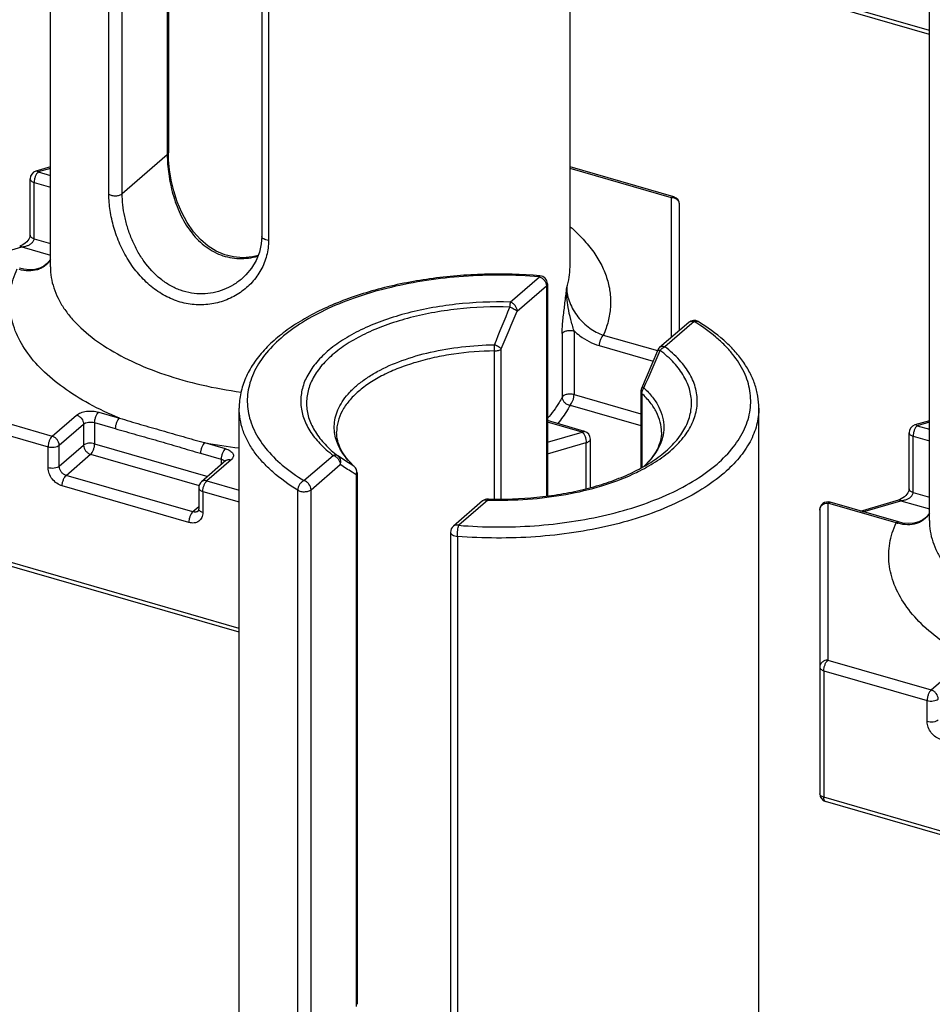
# Model space of a CAD drawing. Header units: millimetres. Extents: x 0 to 420, y 0 to 297.
# Tile 13 of 85: x 109 to 120, y 76 to 88. Entities that reach past the tile are written whole.
import ezdxf

# ---------------------------------------------------------------- set-up
doc = ezdxf.new("R2010")
doc.units = ezdxf.units.MM
doc.header["$LTSCALE"] = 23.1
doc.layers.add('0000434254_2_KÖRPERKANTE', color=7, linetype='CONTINUOUS')

msp = doc.modelspace()

# ---------------------------------------------------------------- linework, layer by layer
at = {"layer": '0000434254_2_KÖRPERKANTE', "color": 7, "linetype": 'Continuous'}
for p, q in [((109.0371, 85.1279), (109.0371, 93.8748)), ((115.4371, 85.1279), (115.4371, 93.8748)), ((110.4901, 93.0795), (110.4901, 86.5336)), ((111.6406, 92.3448), (111.6406, 85.5032)), ((119.8625, 82.0029), (119.8625, 90.7498)), ((119.8625, 87.9899), (116.2594, 89.03)), ((109.0371, 86.3578), (108.8594, 86.3065)), ((116.7149, 85.989), (115.4371, 86.3578)), ((108.7871, 85.5176), (108.7871, 86.2105)), ((116.7871, 84.3475), (116.7871, 85.8929)), ((115.159, 84.9186), (115.159, 82.3059)), ((116.8988, 84.4441), (116.5394, 84.1329)), ((116.3095, 83.5925), (116.3095, 82.6506)), ((111.3625, 74.6417), (111.3625, 83.3886)), ((117.7625, 74.6417), (117.7625, 83.3886)), ((115.6149, 83.1022), (115.159, 83.2338)), ((119.8625, 83.2328), (119.6847, 83.1815)), ((119.6125, 82.3926), (119.6125, 83.0855)), ((115.6871, 82.4102), (115.6871, 83.0062)), ((111.1993, 82.7418), (110.8993, 82.482)), ((112.8154, 82.5933), (112.8154, 76.0474)), ((110.8648, 82.4064), (110.8648, 82.1466)), ((114.3598, 82.2454), (114.0005, 81.9342)), ((119.4808, 81.9862), (118.6402, 82.2289)), ((119.0125, 82.1214), (119.4847, 82.2578)), ((118.5125, 82.1328), (118.5125, 78.6399)), ((113.9659, 81.8586), (113.9659, 75.017)), ((111.3625, 80.6287), (107.7594, 81.6688)), ((122.1878, 77.5037), (118.5847, 78.5438))]:
    msp.add_line(p, q, dxfattribs=at)
at = {"layer": '0000434254_2_KÖRPERKANTE', "color": 9, "linetype": 'Continuous'}
for p, q in [((110.4767, 93.0545), (110.4767, 86.5086)), ((109.922, 86.0282), (109.922, 92.8698)), ((109.7579, 86.0216), (109.7579, 92.8632)), ((111.7246, 92.2954), (111.7246, 85.4538)), ((119.8625, 88.0362), (116.2371, 89.0828)), ((110.4767, 86.5086), (109.922, 86.0282)), ((109.0371, 86.3404), (108.8871, 86.2971)), ((116.6871, 85.9795), (115.4371, 86.3404)), ((108.8871, 86.2971), (109.0371, 86.2538)), ((108.8371, 85.4743), (108.8371, 86.1672)), ((108.8371, 86.1672), (109.0371, 86.1094)), ((116.6871, 84.2609), (116.6871, 85.9795)), ((108.8371, 85.4743), (109.0371, 85.4166)), ((108.2174, 85.2377), (108.6871, 85.3733)), ((108.6871, 85.3733), (109.0371, 85.2723)), ((114.6996, 84.6939), (115.059, 85.0052)), ((114.7862, 84.5824), (115.1456, 84.8936)), ((115.1456, 84.8936), (115.1456, 82.3041)), ((116.9642, 84.4552), (116.6048, 84.1439)), ((115.3397, 84.308), (115.3397, 83.5237)), ((115.4867, 84.339), (115.4867, 83.5548)), ((115.8465, 84.288), (116.5125, 84.0958)), ((115.7965, 84.1581), (116.4589, 83.9669)), ((114.507, 82.2695), (114.507, 84.0925)), ((114.5909, 82.2693), (114.5909, 84.1174)), ((115.4867, 83.5548), (116.3095, 83.3172)), ((116.3216, 83.5687), (116.3216, 82.6569)), ((115.4367, 83.4249), (116.3095, 83.1729)), ((107.7871, 83.4103), (109.0595, 83.043)), ((109.0595, 83.043), (109.3595, 83.3028)), ((109.6327, 83.3394), (109.8871, 83.266)), ((107.7371, 83.2804), (109.0095, 82.9131)), ((109.1461, 82.9314), (109.4461, 83.1912)), ((109.4461, 83.1912), (109.4461, 82.9314)), ((109.5827, 83.2095), (109.5827, 82.9497)), ((109.5827, 83.2095), (109.8371, 83.1361)), ((115.5871, 83.0928), (115.159, 83.2164)), ((119.8625, 83.2154), (119.7125, 83.1721)), ((119.7125, 83.1721), (119.8625, 83.1288)), ((115.159, 82.9692), (115.5871, 83.0928)), ((109.1461, 82.6716), (109.1461, 82.9314)), ((109.1461, 82.6716), (109.4461, 82.9314)), ((109.5827, 82.9497), (110.9752, 82.5477)), ((110.9371, 82.9629), (111.1916, 82.8894)), ((115.159, 82.8248), (115.6371, 82.9629)), ((115.6371, 82.3964), (115.6371, 82.9629)), ((119.6625, 82.3493), (119.6625, 83.0422)), ((119.6625, 83.0422), (119.8625, 82.9844)), ((109.0095, 82.6533), (109.0095, 82.9131)), ((109.2327, 82.56), (109.5327, 82.8198)), ((109.5327, 82.8198), (110.8691, 82.434)), ((110.8871, 82.833), (111.1416, 82.7595)), ((112.1607, 82.4952), (112.5201, 82.8064)), ((111.2648, 82.7528), (110.9648, 82.493)), ((111.1416, 82.7595), (111.1416, 82.6918)), ((111.1846, 82.7345), (111.1871, 82.7309)), ((112.2473, 82.3836), (112.6067, 82.6948)), ((112.7833, 82.6667), (112.7776, 82.6713)), ((112.7833, 82.6667), (112.7833, 82.6667)), ((112.802, 82.5683), (112.802, 76.0224)), ((110.7916, 82.11), (109.2327, 82.56)), ((110.9648, 82.493), (111.3625, 82.3782)), ((110.7416, 81.9801), (109.1827, 82.4301)), ((110.9148, 82.3631), (110.9148, 82.1033)), ((110.9148, 82.3631), (111.3625, 82.2339)), ((112.0832, 75.5354), (112.0832, 82.377)), ((112.2473, 75.542), (112.2473, 82.3836)), ((119.6625, 82.3493), (119.8625, 82.2916)), ((114.4253, 82.2564), (114.0659, 81.9452)), ((114.4253, 82.2564), (114.428, 82.2564)), ((114.4253, 82.2564), (114.428, 82.2563)), ((118.6125, 82.2194), (118.6125, 80.2853)), ((119.453, 81.9768), (118.6125, 82.2194)), ((119.0427, 82.1127), (119.5125, 82.2483)), ((119.5125, 82.2483), (119.8625, 82.1473)), ((110.8648, 82.1734), (110.7916, 82.11)), ((111.3625, 80.675), (107.7371, 81.7216)), ((114.0499, 81.8092), (114.0499, 74.9676)), ((118.6125, 80.2853), (119.8848, 79.918)), ((118.5625, 80.1554), (118.5625, 78.5966)), ((118.5625, 80.1554), (119.8348, 79.7881)), ((119.8848, 79.918), (120.1848, 80.1778)), ((119.8348, 79.5283), (119.8348, 79.7881)), ((122.1878, 77.55), (118.5625, 78.5966))]:
    msp.add_line(p, q, dxfattribs=at)
at = {"layer": '0000434254_2_KÖRPERKANTE', "color": 7, "linetype": 'Continuous'}
for points in [[(111.5954, 85.2672), (111.5245, 85.2497), (111.408, 85.2401), (111.2945, 85.2493), (111.185, 85.2766), (111.0802, 85.3217), (110.9808, 85.3842), (110.8873, 85.464), (110.8012, 85.5605), (110.7236, 85.6726), (110.6561, 85.7974), (110.6005, 85.9297), (110.5572, 86.064), (110.5255, 86.1964), (110.5044, 86.3233), (110.493, 86.4413), (110.4901, 86.5336)], [(108.7871, 85.5177), (108.7871, 85.5147), (108.7852, 85.5023), (108.7801, 85.4867), (108.7716, 85.4695), (108.7599, 85.4522), (108.7455, 85.4356), (108.7289, 85.4202), (108.7105, 85.4067), (108.6907, 85.3952), (108.6695, 85.386), (108.6594, 85.3828)], [(111.6406, 85.5032), (111.6343, 85.4112), (111.6114, 85.3076), (111.5718, 85.2075), (111.5158, 85.1134), (111.4448, 85.0278), (111.3986, 84.9841)], [(109.0371, 85.2202), (109.0347, 85.2152), (109.0009, 85.1724), (108.9578, 85.1377), (108.9058, 85.112), (108.8459, 85.0965), (108.7804, 85.0919), (108.7118, 85.0983), (108.6555, 85.1112)], [(116.5125, 84.0956), (116.4433, 83.9295), (116.3744, 83.7657), (116.3175, 83.6318)], [(119.6125, 82.3927), (119.6124, 82.3897), (119.6105, 82.3773), (119.6054, 82.3617), (119.5969, 82.3445), (119.5852, 82.3272), (119.5708, 82.3106), (119.5542, 82.2952), (119.5358, 82.2817), (119.516, 82.2702), (119.4948, 82.261), (119.4847, 82.2578)], [(119.8625, 82.0952), (119.86, 82.0902), (119.8263, 82.0474), (119.7831, 82.0127), (119.7311, 81.987), (119.6712, 81.9715), (119.6057, 81.9669), (119.5371, 81.9733), (119.4808, 81.9862)]]:
    msp.add_lwpolyline(points, dxfattribs=at)
for centre, start, end in [((108.8871, 86.2105), 106.1017, 180), ((116.6871, 85.8929), 0, 73.89794), ((115.059, 84.9186), 0, 85.36106), ((116.9642, 84.3686), 58.4879, 130.89339), ((116.6049, 84.0573), 130.89475, 157.48462), ((116.4095, 83.5925), 156.87277, 179.99929), ((119.7125, 83.0855), 106.1017, 180), ((115.5871, 83.0062), 359.99606, 73.89789), ((112.7154, 82.5933), 0.0028, 47.28316), ((110.9648, 82.4064), 130.88618, 180), ((114.4253, 82.1698), 88.38809, 130.8924), ((118.6125, 82.1328), 73.9045, 180), ((114.0659, 81.8586), 130.88654, 180), ((118.6125, 78.6399), 180, 253.90182)]:
    msp.add_arc(centre, 0.1, start, end, dxfattribs=at)
at = {"layer": '0000434254_2_KÖRPERKANTE', "color": 9, "linetype": 'Continuous'}
for centre, radius, start, end in [((116.6871, 85.8641), 0.1154, 84.43496, 90.00015), ((57.9971, 107.4972), 61.1351, 337.567448, 338.038052), ((67.9704, 103.9826), 50.6764, 336.92096, 337.49113), ((110.5379, 84.088), 3.9691, 0.06525, 1.16064), ((80.6384, 99.2341), 38.9666, 336.40493, 337.14468), ((116.5173, 84.0937), 0.00518, 147.37684, 157.39755), ((112.1738, 89.578), 6.7297, 259.41129, 263.06896), ((113.4191, 83.3741), 0.9514, 221.06649, 223.46521), ((113.4902, 83.4428), 1.0502, 223.51415, 227.27295), ((112.7252, 82.6096), 0.0809, 44.58088, 49.68677), ((112.7237, 82.6081), 0.0831, 34.70425, 44.5606), ((112.7, 82.6035), 0.1079, 340.94443, 353.43592), ((112.7039, 82.603), 0.104, 353.49982, 354.67254), ((119.6185, 82.4824), 0.532, 251.87858, 254.50964)]:
    msp.add_arc(centre, radius, start, end, dxfattribs=at)
for points, knots in [([(110.4901, 86.5336), (110.4901, 86.5291), (110.4873, 86.5194), (110.4806, 86.512), (110.4767, 86.5086)], [0, 0, 0, 0, 0.4607765, 1, 1, 1, 1]), ([(110.4767, 86.5086), (110.4767, 86.47), (110.4799, 86.3905), (110.4977, 86.227), (110.5413, 86.0194), (110.6283, 85.7796), (110.7542, 85.5621), (110.8955, 85.4119), (111.0276, 85.3222), (111.134, 85.272), (111.2464, 85.2402), (111.3623, 85.2273), (111.4788, 85.2332), (111.5551, 85.2489), (111.5925, 85.2595)], [0, 0, 0, 0, 0.0596315, 0.1226846, 0.2539675, 0.3860732, 0.5150662, 0.6396467, 0.7005741, 0.7607852, 0.8205731, 0.8802295, 0.9399935, 1, 1, 1, 1]), ([(108.7871, 86.2105), (108.7871, 86.206), (108.79, 86.1962), (108.8009, 86.1841), (108.8171, 86.174), (108.83, 86.1692), (108.8371, 86.1672)], [0, 0, 0, 0, 0.1906472, 0.4137497, 0.683954, 1, 1, 1, 1]), ([(108.8871, 86.2971), (108.8796, 86.2905), (108.8658, 86.2726), (108.8505, 86.2407), (108.8401, 86.2046), (108.8371, 86.1794), (108.8371, 86.1672)], [0, 0, 0, 0, 0.2112038, 0.4685652, 0.7427014, 1, 1, 1, 1]), ([(108.8871, 86.2971), (108.8848, 86.299), (108.8803, 86.3025), (108.8731, 86.3061), (108.866, 86.3076), (108.8615, 86.3071), (108.8594, 86.3065)], [0, 0, 0, 0, 0.298632, 0.55952, 0.7888586, 1, 1, 1, 1]), ([(109.7579, 86.0216), (109.7634, 86.0182), (109.7759, 86.0124), (109.8043, 86.0044), (109.843, 86.0016), (109.8809, 86.0073), (109.9069, 86.0176), (109.9176, 86.0244), (109.922, 86.0282)], [0, 0, 0, 0, 0.1121167, 0.2384397, 0.5140005, 0.7816022, 0.8988673, 1, 1, 1, 1]), ([(111.7246, 85.4538), (111.7246, 85.3906), (111.7085, 85.264), (111.6372, 85.087), (111.5256, 84.9326), (111.3813, 84.8073), (111.2121, 84.7162), (111.0255, 84.6639), (110.8298, 84.654), (110.6336, 84.6883), (110.4455, 84.7659), (110.2727, 84.8829), (110.1206, 85.0332), (109.9924, 85.2097), (109.8902, 85.4048), (109.8155, 85.6103), (109.7694, 85.8169), (109.7579, 85.9548), (109.7579, 86.0216)], [0, 0, 0, 0, 0.0588456, 0.1172589, 0.1757535, 0.2345301, 0.2936439, 0.3531752, 0.4133339, 0.4744773, 0.5370252, 0.6013034, 0.6673923, 0.7350288, 0.8035335, 0.8717283, 0.9378998, 1, 1, 1, 1]), ([(111.3986, 84.9841), (111.3651, 84.9551), (111.293, 84.9027), (111.173, 84.8435), (111.044, 84.8056), (110.9093, 84.791), (110.773, 84.8011), (110.6388, 84.8361), (110.5107, 84.8952), (110.3506, 85.0042), (110.2153, 85.1512), (110.1084, 85.3206), (110.0414, 85.458), (109.9888, 85.6008), (109.9508, 85.7455), (109.9276, 85.8881), (109.922, 85.9824), (109.922, 86.0282)], [0, 0, 0, 0, 0.0582986, 0.116798, 0.1755291, 0.2346068, 0.294242, 0.354715, 0.4163119, 0.4792442, 0.6089338, 0.6756129, 0.7428389, 0.8099102, 0.8758928, 0.939652, 1, 1, 1, 1]), ([(116.6871, 85.9795), (116.6894, 85.9815), (116.694, 85.9849), (116.7012, 85.9885), (116.7083, 85.9901), (116.7128, 85.9896), (116.7149, 85.989)], [0, 0, 0, 0, 0.2986952, 0.5595125, 0.7888426, 1, 1, 1, 1]), ([(116.7871, 85.8929), (116.7871, 85.9034), (116.7824, 85.9251), (116.7627, 85.9525), (116.7334, 85.9718), (116.7102, 85.9778), (116.6983, 85.979)], [0, 0, 0, 0, 0.2343039, 0.4776143, 0.7337683, 1, 1, 1, 1]), ([(115.4406, 85.6206), (115.4962, 85.5725), (115.5989, 85.474), (115.7296, 85.3139), (115.8301, 85.1479), (115.8993, 84.9772), (115.9362, 84.8036), (115.9402, 84.6287), (115.9113, 84.4545), (115.8712, 84.3428), (115.8465, 84.288)], [0, 0, 0, 0, 0.1466616, 0.2834784, 0.4116203, 0.5328381, 0.6494529, 0.7642302, 0.8801334, 1, 1, 1, 1]), ([(108.6871, 85.3733), (108.6954, 85.3741), (108.7118, 85.3765), (108.7402, 85.3833), (108.7714, 85.3951), (108.7983, 85.4113), (108.8165, 85.4277), (108.8276, 85.4418), (108.8352, 85.4575), (108.8371, 85.4688), (108.8371, 85.4743)], [0, 0, 0, 0, 0.1274886, 0.2558001, 0.4486734, 0.6401408, 0.7343022, 0.8262399, 0.9149511, 1, 1, 1, 1]), ([(108.8371, 85.4743), (108.83, 85.4764), (108.8171, 85.4812), (108.8009, 85.4913), (108.79, 85.5034), (108.7871, 85.5132), (108.7871, 85.5176)], [0, 0, 0, 0, 0.316046, 0.5862503, 0.8093528, 1, 1, 1, 1]), ([(111.7246, 85.4538), (111.7134, 85.4547), (111.6927, 85.4582), (111.669, 85.4673), (111.6544, 85.4773), (111.6467, 85.4853), (111.6418, 85.494), (111.6406, 85.5002), (111.6406, 85.5032)], [0, 0, 0, 0, 0.3205336, 0.5996839, 0.7185324, 0.8229112, 0.9150704, 1, 1, 1, 1]), ([(108.6594, 85.3828), (108.6615, 85.3834), (108.666, 85.3838), (108.6731, 85.3823), (108.6803, 85.3787), (108.6848, 85.3753), (108.6871, 85.3733)], [0, 0, 0, 0, 0.2111531, 0.4404947, 0.7013211, 1, 1, 1, 1]), ([(109.0376, 85.2188), (109.0288, 85.2035), (109.0087, 85.1749), (108.9708, 85.1388), (108.9267, 85.1107), (108.8603, 85.0839), (108.7656, 85.072), (108.6894, 85.0841), (108.6511, 85.0947)], [0, 0, 0, 0, 0.1205603, 0.2387311, 0.3567623, 0.4766811, 0.7275227, 1, 1, 1, 1]), ([(109.0371, 85.1279), (109.0371, 85.0844), (109.0444, 84.9965), (109.0767, 84.8661), (109.1301, 84.7377), (109.2041, 84.6123), (109.2982, 84.4905), (109.454, 84.3293), (109.6981, 84.1427), (110.0474, 83.9517), (110.4531, 83.7913), (110.9048, 83.6655), (111.2226, 83.6081), (111.3866, 83.5855)], [0, 0, 0, 0, 0.0431959, 0.0872338, 0.1328852, 0.1808058, 0.2315077, 0.2853565, 0.4031818, 0.5349276, 0.6796856, 0.8355669, 1, 1, 1, 1]), ([(115.3958, 84.8717), (115.4093, 84.9133), (115.4301, 84.998), (115.4371, 85.0849), (115.4371, 85.1279)], [0, 0, 0, 0, 0.5046895, 1, 1, 1, 1]), ([(109.8871, 83.266), (109.7607, 83.318), (109.5227, 83.4292), (109.2019, 83.6268), (108.9374, 83.8451), (108.7342, 84.0809), (108.6179, 84.2933), (108.5627, 84.4655), (108.5397, 84.5936), (108.5346, 84.7223), (108.5473, 84.8508), (108.5778, 84.9784), (108.6093, 85.061), (108.6277, 85.1018)], [0, 0, 0, 0, 0.164326, 0.3150026, 0.4516185, 0.574861, 0.686849, 0.7398488, 0.791587, 0.8427549, 0.8940762, 0.9462728, 1, 1, 1, 1]), ([(115.059, 85.0052), (114.904, 85.0177), (114.5928, 85.0309), (114.1284, 85.0158), (113.6737, 84.9662), (113.2389, 84.8832), (112.8338, 84.7688), (112.4672, 84.6254), (112.1473, 84.4562), (111.8808, 84.2644), (111.6737, 84.0537), (111.5522, 83.8606), (111.4931, 83.7028), (111.4673, 83.5855), (111.4595, 83.4675), (111.4697, 83.3495), (111.4977, 83.2323), (111.56, 83.0748), (111.6853, 82.8823), (111.8964, 82.6728), (112.0671, 82.5525), (112.1607, 82.4952)], [0, 0, 0, 0, 0.0847414, 0.1695752, 0.253062, 0.3338127, 0.4105559, 0.482206, 0.547946, 0.6073347, 0.6604529, 0.7080882, 0.7303866, 0.7520144, 0.7733069, 0.7946231, 0.81632, 0.8387285, 0.8866809, 0.9401919, 1, 1, 1, 1]), ([(115.067, 85.0182), (115.0664, 85.0183), (115.0647, 85.0174), (115.0628, 85.0147), (115.0608, 85.0105), (115.0596, 85.0071), (115.059, 85.0052)], [0, 0, 0, 0, 0.1270577, 0.3255141, 0.6160999, 1, 1, 1, 1]), ([(115.059, 85.0052), (115.0708, 85.0017), (115.0938, 84.9901), (115.1298, 84.9556), (115.1456, 84.9179), (115.1456, 84.8936)], [0, 0, 0, 0, 0.2477484, 0.5090151, 1, 1, 1, 1]), ([(115.1456, 84.8936), (115.1495, 84.897), (115.1561, 84.9043), (115.159, 84.9141), (115.159, 84.9186)], [0, 0, 0, 0, 0.5392399, 1, 1, 1, 1]), ([(115.3696, 84.6403), (115.3768, 84.698), (115.3863, 84.775), (115.394, 84.8523), (115.3958, 84.8717)], [0, 0, 0, 0, 0.7493699, 1, 1, 1, 1]), ([(115.4136, 84.626), (115.4063, 84.6668), (115.3953, 84.7484), (115.3939, 84.8309), (115.3958, 84.8717)], [0, 0, 0, 0, 0.5034085, 1, 1, 1, 1]), ([(115.3958, 84.8717), (115.3958, 84.8091), (115.4177, 84.7126), (115.475, 84.5957), (115.5325, 84.5118), (115.6008, 84.4368), (115.7006, 84.3536), (115.787, 84.3075), (115.8465, 84.288)], [0, 0, 0, 0, 0.2408156, 0.369733, 0.5005614, 0.6308999, 0.7587207, 1, 1, 1, 1]), ([(114.6996, 84.6939), (114.4765, 84.7002), (114.1434, 84.687), (113.7112, 84.6234), (113.4057, 84.5545), (113.1219, 84.4655), (112.865, 84.3579), (112.6397, 84.2337), (112.4501, 84.0949), (112.2997, 83.9438), (112.1915, 83.7824), (112.1286, 83.6131), (112.114, 83.4397), (112.1485, 83.2674), (112.2303, 83.1011), (112.356, 82.9436), (112.4617, 82.851), (112.5201, 82.8064)], [0, 0, 0, 0, 0.171843, 0.2555275, 0.3361445, 0.4126681, 0.4842378, 0.5502201, 0.6102889, 0.6645328, 0.7135882, 0.7587643, 0.8020468, 0.8458248, 0.8923756, 0.9434209, 1, 1, 1, 1]), ([(114.6957, 84.6333), (114.4791, 84.6394), (114.1557, 84.6266), (113.7359, 84.5648), (113.4393, 84.4979), (113.1637, 84.4115), (112.9142, 84.307), (112.6955, 84.1864), (112.5113, 84.0516), (112.3652, 83.9049), (112.2601, 83.7482), (112.1991, 83.5838), (112.1849, 83.4154), (112.2185, 83.2481), (112.2978, 83.0865), (112.4199, 82.9337), (112.5224, 82.8437), (112.5792, 82.8004)], [0, 0, 0, 0, 0.1718437, 0.255529, 0.3361469, 0.4126718, 0.4842429, 0.5502267, 0.6102968, 0.664542, 0.7135983, 0.7587748, 0.8020573, 0.845835, 0.8923852, 0.9434304, 1, 1, 1, 1]), ([(114.6996, 84.6939), (114.6987, 84.6854), (114.6971, 84.6652), (114.6961, 84.6449), (114.6956, 84.6333)], [0, 0, 0, 0, 0.4240963, 1, 1, 1, 1]), ([(114.6956, 84.6333), (114.7053, 84.6296), (114.7239, 84.6218), (114.7495, 84.6089), (114.7703, 84.5961), (114.7819, 84.5869), (114.7862, 84.5823)], [0, 0, 0, 0, 0.2969408, 0.5786093, 0.8197247, 1, 1, 1, 1]), ([(114.7862, 84.5823), (114.7862, 84.6067), (114.7705, 84.6444), (114.7345, 84.6789), (114.7114, 84.6905), (114.6996, 84.6939)], [0, 0, 0, 0, 0.4910804, 0.7523016, 1, 1, 1, 1]), ([(115.3397, 84.308), (115.3397, 84.3343), (115.3421, 84.3886), (115.3519, 84.4995), (115.3626, 84.5838), (115.3696, 84.6403)], [0, 0, 0, 0, 0.236406, 0.4885387, 1, 1, 1, 1]), ([(115.4867, 84.339), (115.4793, 84.3622), (115.4654, 84.4092), (115.4392, 84.5044), (115.4223, 84.5771), (115.4136, 84.626)], [0, 0, 0, 0, 0.2457433, 0.4967682, 1, 1, 1, 1]), ([(114.0659, 81.9452), (114.2209, 81.9326), (114.5321, 81.9194), (114.9965, 81.9345), (115.4512, 81.9841), (115.886, 82.0671), (116.2911, 82.1815), (116.6577, 82.3249), (116.9776, 82.4941), (117.2441, 82.6859), (117.4512, 82.8966), (117.5727, 83.0898), (117.6318, 83.2475), (117.6576, 83.3648), (117.6654, 83.4829), (117.6552, 83.6009), (117.6272, 83.718), (117.5649, 83.8755), (117.4674, 84.0254), (117.3428, 84.164), (117.1895, 84.3051), (117.0578, 84.3978), (116.9642, 84.4552)], [0, 0, 0, 0, 0.0847363, 0.1695649, 0.2530466, 0.3337923, 0.4105309, 0.4821766, 0.5479126, 0.6072977, 0.6604127, 0.7080451, 0.7303421, 0.7519685, 0.7732598, 0.7945746, 0.8162703, 0.8386774, 0.8866268, 0.9126546, 0.9401951, 1, 1, 1, 1]), ([(116.8988, 84.4441), (116.9028, 84.4477), (116.9122, 84.4536), (116.9344, 84.4603), (116.9527, 84.4585), (116.9642, 84.4552)], [0, 0, 0, 0, 0.2340351, 0.4759038, 1, 1, 1, 1]), ([(116.9642, 84.4552), (116.973, 84.4588), (116.9871, 84.462), (117.005, 84.4594), (117.0129, 84.456), (117.0165, 84.4538)], [0, 0, 0, 0, 0.5291712, 0.7691208, 1, 1, 1, 1]), ([(115.3397, 84.308), (115.3441, 84.3167), (115.3574, 84.3275), (115.3782, 84.3368), (115.4056, 84.3444), (115.4426, 84.3473), (115.4725, 84.3431), (115.4867, 84.339)], [0, 0, 0, 0, 0.1848357, 0.3025352, 0.4341191, 0.7201032, 1, 1, 1, 1]), ([(115.4867, 84.339), (115.5094, 84.3177), (115.6015, 84.2404), (115.711, 84.1828), (115.7965, 84.1581)], [0, 0, 0, 0, 0.259467, 1, 1, 1, 1]), ([(115.8465, 84.288), (115.839, 84.2815), (115.8252, 84.2636), (115.8099, 84.2317), (115.7995, 84.1956), (115.7965, 84.1704), (115.7965, 84.1581)], [0, 0, 0, 0, 0.2111363, 0.4683816, 0.7425409, 1, 1, 1, 1]), ([(112.5374, 83.0882), (112.5331, 83.1219), (112.531, 83.1908), (112.549, 83.2939), (112.5877, 83.3952), (112.6465, 83.4936), (112.7245, 83.5882), (112.8208, 83.6782), (112.9345, 83.7627), (113.1131, 83.8705), (113.3737, 83.9847), (113.7234, 84.0853), (114.1059, 84.1496), (114.3711, 84.1665), (114.506, 84.1684)], [0, 0, 0, 0, 0.0413565, 0.0831522, 0.12657, 0.1726078, 0.2220098, 0.2752587, 0.3326015, 0.3940882, 0.528825, 0.6773, 0.8358529, 1, 1, 1, 1]), ([(114.5909, 84.1175), (114.5891, 84.1196), (114.5848, 84.1239), (114.574, 84.1327), (114.5568, 84.144), (114.5329, 84.1569), (114.5153, 84.1646), (114.5062, 84.1684)], [0, 0, 0, 0, 0.083028, 0.1820109, 0.4219347, 0.7021329, 1, 1, 1, 1]), ([(116.5154, 82.7426), (116.5861, 82.7897), (116.714, 82.8883), (116.8682, 83.0594), (116.9541, 83.2154), (116.9917, 83.3419), (117.005, 83.4359), (117.0038, 83.5301), (116.9881, 83.6239), (116.958, 83.7168), (116.9139, 83.808), (116.856, 83.897), (116.7583, 84.0157), (116.6692, 84.0948), (116.6048, 84.1439)], [0, 0, 0, 0, 0.147937, 0.2799577, 0.3986071, 0.4545054, 0.509094, 0.563288, 0.6180314, 0.674228, 0.7326813, 0.794058, 0.8588682, 1, 1, 1, 1]), ([(116.6049, 84.1439), (116.5933, 84.1473), (116.575, 84.1491), (116.5528, 84.1424), (116.5435, 84.1365), (116.5394, 84.1329)], [0, 0, 0, 0, 0.5240957, 0.7659648, 1, 1, 1, 1]), ([(116.5457, 84.0992), (116.5496, 84.1045), (116.5657, 84.1235), (116.5874, 84.1382), (116.6049, 84.1439)], [0, 0, 0, 0, 0.2617658, 1, 1, 1, 1]), ([(114.507, 84.0925), (114.3391, 84.0902), (114.0898, 84.0712), (113.7677, 84.0135), (113.5415, 83.9559), (113.3317, 83.8845), (113.1415, 83.8004), (112.9741, 83.705), (112.8749, 83.6314), (112.8304, 83.5929)], [0, 0, 0, 0, 0.2829423, 0.4196696, 0.5510772, 0.6757871, 0.7926574, 0.9008616, 1, 1, 1, 1]), ([(114.507, 84.0925), (114.5233, 84.0927), (114.547, 84.0958), (114.5748, 84.1063), (114.5862, 84.1135), (114.5909, 84.1175)], [0, 0, 0, 0, 0.5507679, 0.7926004, 1, 1, 1, 1]), ([(116.4981, 82.7654), (116.5627, 82.8111), (116.6792, 82.9063), (116.818, 83.0705), (116.8935, 83.2192), (116.9251, 83.3393), (116.935, 83.4285), (116.9315, 83.5178), (116.9145, 83.6067), (116.8843, 83.6946), (116.8253, 83.8126), (116.7166, 83.9553), (116.6069, 84.0525), (116.5457, 84.0992)], [0, 0, 0, 0, 0.1459517, 0.2765151, 0.3944581, 0.4503185, 0.5050724, 0.559609, 0.6148332, 0.6716017, 0.7306708, 0.8578742, 1, 1, 1, 1]), ([(116.5129, 84.0964), (116.5138, 84.0978), (116.5174, 84.1), (116.5246, 84.1011), (116.5344, 84.1009), (116.5417, 84.0999), (116.5457, 84.0992)], [0, 0, 0, 0, 0.1427211, 0.3512154, 0.6377793, 1, 1, 1, 1]), ([(112.8304, 83.5929), (112.7889, 83.5569), (112.7143, 83.4825), (112.6278, 83.3577), (112.5746, 83.2271), (112.5625, 83.1368), (112.5625, 83.0929)], [0, 0, 0, 0, 0.2820593, 0.5383205, 0.774664, 1, 1, 1, 1]), ([(115.4867, 83.5548), (115.4725, 83.5589), (115.4426, 83.563), (115.4056, 83.5601), (115.3782, 83.5526), (115.3574, 83.5432), (115.3441, 83.5324), (115.3397, 83.5237)], [0, 0, 0, 0, 0.2798968, 0.5658809, 0.6974647, 0.8151643, 1, 1, 1, 1]), ([(115.4367, 83.4249), (115.4443, 83.4314), (115.458, 83.4494), (115.4733, 83.4812), (115.4837, 83.5173), (115.4867, 83.5426), (115.4867, 83.5548)], [0, 0, 0, 0, 0.2111493, 0.4684358, 0.7426147, 1, 1, 1, 1]), ([(116.3095, 83.5925), (116.3095, 83.5883), (116.312, 83.5791), (116.318, 83.572), (116.3216, 83.5687)], [0, 0, 0, 0, 0.4639218, 1, 1, 1, 1]), ([(116.3473, 83.6369), (116.3435, 83.6374), (116.3367, 83.638), (116.3266, 83.6377), (116.319, 83.6351), (116.3175, 83.6318)], [0, 0, 0, 0, 0.3639897, 0.6499369, 1, 1, 1, 1]), ([(116.3216, 83.5687), (116.3216, 83.5806), (116.3267, 83.6053), (116.3394, 83.6269), (116.3473, 83.6369)], [0, 0, 0, 0, 0.481444, 1, 1, 1, 1]), ([(116.5625, 83.0929), (116.5625, 83.1344), (116.5516, 83.2197), (116.504, 83.3435), (116.4264, 83.4624), (116.3591, 83.534), (116.3216, 83.5687)], [0, 0, 0, 0, 0.2273504, 0.4647131, 0.720364, 1, 1, 1, 1]), ([(116.3473, 83.6369), (116.3856, 83.6015), (116.4543, 83.5284), (116.5333, 83.4069), (116.5815, 83.2803), (116.5972, 83.1508), (116.5798, 83.0214), (116.53, 82.895), (116.4495, 82.7738), (116.3799, 82.701), (116.3411, 82.6657)], [0, 0, 0, 0, 0.1396237, 0.2672054, 0.3856409, 0.4991349, 0.6127625, 0.7315721, 0.8597118, 1, 1, 1, 1]), ([(115.3397, 83.5237), (115.3283, 83.5012), (115.2772, 83.4086), (115.2131, 83.3236), (115.1596, 83.2637)], [0, 0, 0, 0, 0.2392818, 1, 1, 1, 1]), ([(115.4367, 83.4249), (115.4268, 83.4053), (115.3832, 83.3252), (115.3299, 83.2506), (115.2858, 83.1973)], [0, 0, 0, 0, 0.2410498, 1, 1, 1, 1]), ([(115.3397, 83.5237), (115.3397, 83.5121), (115.3453, 83.4879), (115.367, 83.457), (115.3986, 83.4343), (115.4239, 83.4265), (115.4367, 83.4249)], [0, 0, 0, 0, 0.2328327, 0.4816261, 0.7409284, 1, 1, 1, 1]), ([(109.3595, 83.3028), (109.3665, 83.3089), (109.383, 83.3201), (109.423, 83.3384), (109.4826, 83.3521), (109.5579, 83.3544), (109.6087, 83.3463), (109.6327, 83.3394)], [0, 0, 0, 0, 0.0979154, 0.2090233, 0.4624939, 0.7364512, 1, 1, 1, 1]), ([(109.3595, 83.3028), (109.3713, 83.2994), (109.3944, 83.2877), (109.4304, 83.2533), (109.4461, 83.2156), (109.4461, 83.1912)], [0, 0, 0, 0, 0.247699, 0.5089197, 1, 1, 1, 1]), ([(109.5827, 83.2095), (109.5827, 83.2217), (109.5856, 83.247), (109.5961, 83.2831), (109.6114, 83.3149), (109.6251, 83.3329), (109.6327, 83.3394)], [0, 0, 0, 0, 0.2574459, 0.5316179, 0.7888755, 1, 1, 1, 1]), ([(112.0832, 82.377), (111.9746, 82.4435), (111.8228, 82.5522), (111.6509, 82.72), (111.5471, 82.847), (111.4653, 82.9784), (111.4062, 83.1131), (111.3705, 83.2502), (111.3625, 83.3428), (111.3625, 83.3886)], [0, 0, 0, 0, 0.2948226, 0.4290478, 0.5549867, 0.673536, 0.7860126, 0.8941431, 1, 1, 1, 1]), ([(117.7625, 83.3886), (117.7625, 83.3536), (117.7578, 83.2832), (117.7298, 83.1416), (117.6578, 82.9648), (117.5195, 82.7652), (117.4002, 82.6461), (117.3337, 82.5886)], [0, 0, 0, 0, 0.1121386, 0.2256993, 0.4619293, 0.71807, 1, 1, 1, 1]), ([(109.4461, 83.1912), (109.4536, 83.1977), (109.4735, 83.208), (109.5076, 83.2158), (109.5453, 83.217), (109.5707, 83.213), (109.5827, 83.2095)], [0, 0, 0, 0, 0.2084267, 0.4620842, 0.7362415, 1, 1, 1, 1]), ([(109.8871, 83.266), (109.8796, 83.2594), (109.8658, 83.2415), (109.8505, 83.2096), (109.8401, 83.1735), (109.8371, 83.1483), (109.8371, 83.1361)], [0, 0, 0, 0, 0.2111363, 0.4683816, 0.7425409, 1, 1, 1, 1]), ([(109.8871, 83.266), (109.9734, 83.2395), (110.1469, 83.1879), (110.4085, 83.112), (110.6719, 83.0364), (110.8484, 82.9869), (110.9371, 82.9629)], [0, 0, 0, 0, 0.2477156, 0.4968707, 0.7477514, 1, 1, 1, 1]), ([(119.7125, 83.1721), (119.7049, 83.1655), (119.6911, 83.1476), (119.6758, 83.1157), (119.6654, 83.0796), (119.6625, 83.0544), (119.6625, 83.0422)], [0, 0, 0, 0, 0.2112038, 0.4685652, 0.7427014, 1, 1, 1, 1]), ([(119.7125, 83.1721), (119.7102, 83.174), (119.7056, 83.1775), (119.6984, 83.1811), (119.6913, 83.1826), (119.6868, 83.1821), (119.6847, 83.1815)], [0, 0, 0, 0, 0.298632, 0.55952, 0.7888586, 1, 1, 1, 1]), ([(109.8371, 83.1361), (109.9245, 83.1108), (110.0997, 83.0614), (110.3624, 82.9866), (110.6247, 82.9098), (110.7995, 82.8582), (110.8871, 82.833)], [0, 0, 0, 0, 0.2497431, 0.4995415, 0.7497432, 1, 1, 1, 1]), ([(112.7018, 82.7492), (112.658, 82.7994), (112.6015, 82.8808), (112.5543, 82.9993), (112.5413, 83.0588), (112.5374, 83.0882)], [0, 0, 0, 0, 0.5241346, 0.7663461, 1, 1, 1, 1]), ([(115.6149, 83.1022), (115.6128, 83.1028), (115.6083, 83.1033), (115.6012, 83.1018), (115.594, 83.0982), (115.5894, 83.0947), (115.5871, 83.0928)], [0, 0, 0, 0, 0.2111546, 0.4404819, 0.7013031, 1, 1, 1, 1]), ([(115.5871, 83.0928), (115.5947, 83.0862), (115.6085, 83.0683), (115.6238, 83.0364), (115.6342, 83.0003), (115.6371, 82.9751), (115.6371, 82.9629)], [0, 0, 0, 0, 0.211035, 0.468231, 0.7424492, 1, 1, 1, 1]), ([(119.6125, 83.0855), (119.6125, 83.081), (119.6153, 83.0712), (119.6262, 83.0591), (119.6424, 83.049), (119.6553, 83.0442), (119.6625, 83.0422)], [0, 0, 0, 0, 0.1906472, 0.4137497, 0.683954, 1, 1, 1, 1]), ([(109.0595, 83.043), (109.0519, 83.0364), (109.0382, 83.0185), (109.0229, 82.9866), (109.0124, 82.9505), (109.0095, 82.9253), (109.0095, 82.9131)], [0, 0, 0, 0, 0.2111194, 0.4683783, 0.7425521, 1, 1, 1, 1]), ([(109.0095, 82.9131), (109.0215, 82.9096), (109.0469, 82.9056), (109.0846, 82.9068), (109.1187, 82.9146), (109.1386, 82.9249), (109.1461, 82.9314)], [0, 0, 0, 0, 0.2637606, 0.5379195, 0.7915783, 1, 1, 1, 1]), ([(109.1461, 82.9314), (109.1461, 82.9558), (109.1304, 82.9935), (109.0944, 83.0279), (109.0713, 83.0396), (109.0595, 83.043)], [0, 0, 0, 0, 0.4910803, 0.752301, 1, 1, 1, 1]), ([(109.5827, 82.9497), (109.5707, 82.9532), (109.5453, 82.9572), (109.5076, 82.956), (109.4735, 82.9482), (109.4536, 82.9379), (109.4461, 82.9314)], [0, 0, 0, 0, 0.2637606, 0.5379195, 0.7915783, 1, 1, 1, 1]), ([(109.4461, 82.9314), (109.4461, 82.907), (109.4618, 82.8693), (109.4978, 82.8349), (109.5209, 82.8232), (109.5327, 82.8198)], [0, 0, 0, 0, 0.4910803, 0.752301, 1, 1, 1, 1]), ([(109.5327, 82.8198), (109.5403, 82.8264), (109.554, 82.8443), (109.5693, 82.8762), (109.5798, 82.9123), (109.5827, 82.9375), (109.5827, 82.9497)], [0, 0, 0, 0, 0.2111194, 0.4683783, 0.7425521, 1, 1, 1, 1]), ([(110.9371, 82.9629), (110.9296, 82.9563), (110.9158, 82.9384), (110.9005, 82.9065), (110.8901, 82.8704), (110.8871, 82.8452), (110.8871, 82.833)], [0, 0, 0, 0, 0.2111363, 0.4683816, 0.7425409, 1, 1, 1, 1]), ([(115.6371, 82.9629), (115.6442, 82.9649), (115.6572, 82.9697), (115.6734, 82.9798), (115.6843, 82.9919), (115.6871, 83.0017), (115.6871, 83.0062)], [0, 0, 0, 0, 0.3160375, 0.5862422, 0.809351, 1, 1, 1, 1]), ([(111.1916, 82.8894), (111.184, 82.8829), (111.1702, 82.8649), (111.1549, 82.8331), (111.1445, 82.797), (111.1416, 82.7717), (111.1416, 82.7595)], [0, 0, 0, 0, 0.2111245, 0.4683821, 0.7425541, 1, 1, 1, 1]), ([(111.1916, 82.8894), (111.2024, 82.8863), (111.2227, 82.8792), (111.2496, 82.8651), (111.2708, 82.8486), (111.2854, 82.8301), (111.2925, 82.8098), (111.291, 82.7889), (111.2813, 82.7692), (111.2708, 82.7581), (111.2648, 82.7528)], [0, 0, 0, 0, 0.1701724, 0.3228973, 0.4564449, 0.5718826, 0.6742744, 0.7729769, 0.8788695, 1, 1, 1, 1]), ([(112.5792, 82.8004), (112.5753, 82.8031), (112.5666, 82.8077), (112.5464, 82.8121), (112.5303, 82.8097), (112.52, 82.8064)], [0, 0, 0, 0, 0.2329988, 0.4745755, 1, 1, 1, 1]), ([(112.52, 82.8064), (112.5318, 82.803), (112.5549, 82.7913), (112.5909, 82.7568), (112.6066, 82.7191), (112.6066, 82.6948)], [0, 0, 0, 0, 0.2476988, 0.5089197, 1, 1, 1, 1]), ([(111.1416, 82.7595), (111.1505, 82.7569), (111.1663, 82.7508), (111.18, 82.7404), (111.1846, 82.7345)], [0, 0, 0, 0, 0.5541596, 1, 1, 1, 1]), ([(111.1993, 82.7418), (111.2034, 82.7453), (111.2127, 82.7513), (111.2349, 82.7579), (111.2532, 82.7561), (111.2648, 82.7528)], [0, 0, 0, 0, 0.2340351, 0.4759038, 1, 1, 1, 1]), ([(112.7776, 82.6713), (112.7608, 82.6816), (112.6939, 82.7235), (112.6281, 82.7671), (112.5792, 82.8004)], [0, 0, 0, 0, 0.2495534, 1, 1, 1, 1]), ([(112.6066, 82.6948), (112.6101, 82.7043), (112.6141, 82.7242), (112.6114, 82.7541), (112.5998, 82.7808), (112.5866, 82.7948), (112.5792, 82.8004)], [0, 0, 0, 0, 0.2618291, 0.5155866, 0.7607672, 1, 1, 1, 1]), ([(112.802, 82.5683), (112.7855, 82.5783), (112.7196, 82.6193), (112.6548, 82.662), (112.6067, 82.6948)], [0, 0, 0, 0, 0.2488598, 1, 1, 1, 1]), ([(116.2165, 82.5773), (116.2435, 82.5897), (116.3461, 82.6392), (116.4454, 82.6959), (116.5154, 82.7426)], [0, 0, 0, 0, 0.2608993, 1, 1, 1, 1]), ([(109.1461, 82.6716), (109.1386, 82.6651), (109.1187, 82.6548), (109.0846, 82.647), (109.0469, 82.6458), (109.0215, 82.6498), (109.0095, 82.6533)], [0, 0, 0, 0, 0.2084267, 0.4620842, 0.7362415, 1, 1, 1, 1]), ([(109.1827, 82.4301), (109.1591, 82.4369), (109.113, 82.4601), (109.0575, 82.5136), (109.0197, 82.5799), (109.0095, 82.6295), (109.0095, 82.6533)], [0, 0, 0, 0, 0.2460833, 0.5056166, 0.762006, 1, 1, 1, 1]), ([(109.2327, 82.56), (109.2209, 82.5634), (109.1978, 82.5751), (109.1618, 82.6095), (109.1461, 82.6472), (109.1461, 82.6716)], [0, 0, 0, 0, 0.2476991, 0.5089197, 1, 1, 1, 1]), ([(112.792, 82.6554), (112.798, 82.6467), (112.807, 82.6264), (112.8085, 82.6043), (112.8074, 82.5933)], [0, 0, 0, 0, 0.4905889, 1, 1, 1, 1]), ([(112.802, 82.5683), (112.8059, 82.5717), (112.8126, 82.5791), (112.8154, 82.5888), (112.8154, 82.5933)], [0, 0, 0, 0, 0.539241, 1, 1, 1, 1]), ([(117.3337, 82.5886), (117.2487, 82.5149), (117.0555, 82.3758), (116.7253, 82.2012), (116.3469, 82.0532), (115.9287, 81.9351), (115.4799, 81.8494), (115.0105, 81.7982), (114.5311, 81.7826), (114.2099, 81.7962), (114.0499, 81.8092)], [0, 0, 0, 0, 0.0977872, 0.2060293, 0.324004, 0.4503645, 0.5833236, 0.7207877, 0.8604702, 1, 1, 1, 1]), ([(114.428, 82.2563), (114.5902, 82.2519), (114.9117, 82.2589), (115.3807, 82.3166), (115.8179, 82.4189), (116.0905, 82.5193), (116.2165, 82.5773)], [0, 0, 0, 0, 0.2658035, 0.5259105, 0.772804, 1, 1, 1, 1]), ([(109.1827, 82.4301), (109.1827, 82.4423), (109.1856, 82.4675), (109.1961, 82.5036), (109.2114, 82.5355), (109.2251, 82.5534), (109.2327, 82.56)], [0, 0, 0, 0, 0.2574459, 0.5316179, 0.7888755, 1, 1, 1, 1]), ([(110.9648, 82.493), (110.9532, 82.4963), (110.9349, 82.4981), (110.9127, 82.4915), (110.9034, 82.4855), (110.8993, 82.482)], [0, 0, 0, 0, 0.5240958, 0.7659662, 1, 1, 1, 1]), ([(110.9148, 82.3631), (110.9148, 82.3753), (110.9177, 82.4005), (110.9281, 82.4366), (110.9434, 82.4685), (110.9572, 82.4864), (110.9648, 82.493)], [0, 0, 0, 0, 0.2574401, 0.531614, 0.7888738, 1, 1, 1, 1]), ([(112.1607, 82.4952), (112.1499, 82.4908), (112.129, 82.477), (112.1045, 82.4483), (112.0878, 82.414), (112.0832, 82.389), (112.0832, 82.377)], [0, 0, 0, 0, 0.2363361, 0.4953284, 0.7569006, 1, 1, 1, 1]), ([(112.2473, 82.3836), (112.2473, 82.4079), (112.2316, 82.4456), (112.1956, 82.4801), (112.1725, 82.4918), (112.1607, 82.4952)], [0, 0, 0, 0, 0.4910803, 0.752301, 1, 1, 1, 1]), ([(110.8648, 82.4064), (110.8648, 82.4019), (110.8676, 82.3922), (110.8785, 82.38), (110.8947, 82.3699), (110.9077, 82.3651), (110.9148, 82.3631)], [0, 0, 0, 0, 0.1906506, 0.4137527, 0.6839542, 1, 1, 1, 1]), ([(112.0832, 82.377), (112.0887, 82.3736), (112.1012, 82.3678), (112.1296, 82.3598), (112.1683, 82.357), (112.2062, 82.3627), (112.2322, 82.373), (112.2429, 82.3798), (112.2473, 82.3836)], [0, 0, 0, 0, 0.1121173, 0.2384411, 0.5140034, 0.7816057, 0.8988703, 1, 1, 1, 1]), ([(119.5125, 82.2483), (119.5207, 82.2491), (119.5371, 82.2515), (119.5655, 82.2583), (119.5967, 82.2701), (119.6236, 82.2863), (119.6418, 82.3027), (119.6529, 82.3168), (119.6605, 82.3325), (119.6625, 82.3438), (119.6625, 82.3493)], [0, 0, 0, 0, 0.1274886, 0.2558001, 0.4486734, 0.6401408, 0.7343022, 0.8262399, 0.9149511, 1, 1, 1, 1]), ([(119.6625, 82.3493), (119.6553, 82.3514), (119.6424, 82.3562), (119.6262, 82.3663), (119.6153, 82.3784), (119.6125, 82.3882), (119.6125, 82.3926)], [0, 0, 0, 0, 0.316046, 0.5862503, 0.8093528, 1, 1, 1, 1]), ([(114.3598, 82.2454), (114.3639, 82.2489), (114.3732, 82.2549), (114.3954, 82.2615), (114.4137, 82.2597), (114.4253, 82.2564)], [0, 0, 0, 0, 0.2340355, 0.475905, 1, 1, 1, 1]), ([(114.4253, 82.2564), (114.4255, 82.2583), (114.4259, 82.2616), (114.4266, 82.266), (114.4272, 82.2682), (114.4278, 82.2697), (114.4281, 82.2697)], [0, 0, 0, 0, 0.422556, 0.7315798, 0.922574, 1, 1, 1, 1]), ([(118.5125, 82.1328), (118.5125, 82.1442), (118.518, 82.1676), (118.5407, 82.1963), (118.5738, 82.2151), (118.5995, 82.2194), (118.6125, 82.2194)], [0, 0, 0, 0, 0.2330927, 0.4764284, 0.7335677, 1, 1, 1, 1]), ([(118.6125, 82.2194), (118.6147, 82.2214), (118.6193, 82.2249), (118.6265, 82.2284), (118.6336, 82.23), (118.6381, 82.2295), (118.6402, 82.2289)], [0, 0, 0, 0, 0.2986185, 0.5595104, 0.7888598, 1, 1, 1, 1]), ([(119.4847, 82.2578), (119.4868, 82.2584), (119.4913, 82.2588), (119.4984, 82.2573), (119.5056, 82.2537), (119.5102, 82.2503), (119.5125, 82.2483)], [0, 0, 0, 0, 0.2111531, 0.4404947, 0.7013211, 1, 1, 1, 1]), ([(110.7916, 82.11), (110.784, 82.1034), (110.7702, 82.0855), (110.7549, 82.0536), (110.7445, 82.0175), (110.7416, 81.9923), (110.7416, 81.9801)], [0, 0, 0, 0, 0.2111245, 0.4683821, 0.7425541, 1, 1, 1, 1]), ([(110.9148, 82.1033), (110.9148, 82.082), (110.9087, 82.0499), (110.8867, 82.0148), (110.8647, 81.9943), (110.8379, 81.9802), (110.7963, 81.9702), (110.7629, 81.9739), (110.7416, 81.9801)], [0, 0, 0, 0, 0.2550625, 0.3747342, 0.4922278, 0.6109872, 0.7341661, 1, 1, 1, 1]), ([(110.857, 82.121), (110.853, 82.1175), (110.8436, 82.1115), (110.8214, 82.1049), (110.8031, 82.1067), (110.7916, 82.11)], [0, 0, 0, 0, 0.2340351, 0.4759038, 1, 1, 1, 1]), ([(110.9148, 82.1033), (110.9077, 82.1053), (110.8947, 82.1101), (110.8785, 82.1202), (110.8676, 82.1324), (110.8648, 82.1421), (110.8648, 82.1466)], [0, 0, 0, 0, 0.3160458, 0.5862473, 0.8093494, 1, 1, 1, 1]), ([(119.8629, 82.0938), (119.8542, 82.0785), (119.834, 82.0499), (119.7961, 82.0138), (119.752, 81.9857), (119.6856, 81.9589), (119.591, 81.947), (119.5147, 81.9591), (119.4764, 81.9697)], [0, 0, 0, 0, 0.1205603, 0.2387311, 0.3567623, 0.4766811, 0.7275227, 1, 1, 1, 1]), ([(120.7125, 80.141), (120.586, 80.193), (120.348, 80.3042), (120.0272, 80.5018), (119.7627, 80.7201), (119.5596, 80.9559), (119.4432, 81.1683), (119.388, 81.3405), (119.365, 81.4686), (119.3599, 81.5973), (119.3726, 81.7258), (119.4032, 81.8534), (119.4347, 81.936), (119.453, 81.9768)], [0, 0, 0, 0, 0.164326, 0.3150026, 0.4516185, 0.574861, 0.686849, 0.7398488, 0.791587, 0.8427549, 0.8940762, 0.9462728, 1, 1, 1, 1]), ([(119.453, 81.9768), (119.4553, 81.9788), (119.4599, 81.9822), (119.4671, 81.9858), (119.4742, 81.9873), (119.4787, 81.9868), (119.4808, 81.9862)], [0, 0, 0, 0, 0.2985753, 0.5595211, 0.7888785, 1, 1, 1, 1]), ([(119.8625, 82.0029), (119.8625, 81.9594), (119.8697, 81.8715), (119.902, 81.7411), (119.9554, 81.6127), (120.0294, 81.4873), (120.1235, 81.3655), (120.2793, 81.2043), (120.5234, 81.0177), (120.8727, 80.8267), (121.2784, 80.6663), (121.7301, 80.5405), (122.048, 80.4831), (122.2119, 80.4605)], [0, 0, 0, 0, 0.0431959, 0.0872338, 0.1328852, 0.1808058, 0.2315077, 0.2853565, 0.4031818, 0.5349276, 0.6796856, 0.8355669, 1, 1, 1, 1]), ([(113.9659, 81.8586), (113.9659, 81.8556), (113.9671, 81.8494), (113.972, 81.8407), (113.9797, 81.8327), (113.9943, 81.8227), (114.018, 81.8136), (114.0388, 81.8101), (114.0499, 81.8092)], [0, 0, 0, 0, 0.0849296, 0.1770888, 0.2814676, 0.4003161, 0.6794664, 1, 1, 1, 1]), ([(114.0659, 81.9452), (114.0544, 81.9485), (114.0361, 81.9503), (114.0139, 81.9437), (114.0045, 81.9377), (114.0005, 81.9342)], [0, 0, 0, 0, 0.5241049, 0.7659736, 1, 1, 1, 1]), ([(114.0499, 81.8092), (114.0499, 81.8215), (114.0509, 81.8468), (114.0541, 81.8837), (114.0589, 81.9168), (114.0632, 81.9369), (114.0659, 81.9452)], [0, 0, 0, 0, 0.2689049, 0.5526885, 0.8090043, 1, 1, 1, 1]), ([(118.6125, 80.2853), (118.5995, 80.2853), (118.5738, 80.281), (118.5407, 80.2622), (118.518, 80.2335), (118.5125, 80.21), (118.5125, 80.1987)], [0, 0, 0, 0, 0.2663334, 0.5233988, 0.7667756, 1, 1, 1, 1]), ([(118.5625, 80.1554), (118.5625, 80.1676), (118.5654, 80.1928), (118.5758, 80.229), (118.5911, 80.2608), (118.6049, 80.2787), (118.6125, 80.2853)], [0, 0, 0, 0, 0.2574459, 0.5316179, 0.7888755, 1, 1, 1, 1]), ([(118.5125, 80.1987), (118.5125, 80.1942), (118.5153, 80.1845), (118.5262, 80.1723), (118.5424, 80.1622), (118.5553, 80.1575), (118.5625, 80.1554)], [0, 0, 0, 0, 0.1906611, 0.4137541, 0.6839616, 1, 1, 1, 1]), ([(119.8848, 79.918), (119.8773, 79.9114), (119.8635, 79.8935), (119.8482, 79.8616), (119.8378, 79.8255), (119.8348, 79.8003), (119.8348, 79.7881)], [0, 0, 0, 0, 0.2111194, 0.4683783, 0.7425521, 1, 1, 1, 1]), ([(119.9714, 79.8064), (119.9714, 79.8308), (119.9557, 79.8685), (119.9197, 79.9029), (119.8966, 79.9146), (119.8848, 79.918)], [0, 0, 0, 0, 0.4910803, 0.752301, 1, 1, 1, 1]), ([(119.8348, 79.7881), (119.8468, 79.7846), (119.8722, 79.7806), (119.9099, 79.7818), (119.9441, 79.7896), (119.964, 79.7999), (119.9714, 79.8064)], [0, 0, 0, 0, 0.2637606, 0.5379195, 0.7915783, 1, 1, 1, 1]), ([(119.9714, 79.5466), (119.964, 79.5401), (119.9441, 79.5298), (119.9099, 79.522), (119.8722, 79.5208), (119.8468, 79.5248), (119.8348, 79.5283)], [0, 0, 0, 0, 0.2084267, 0.4620842, 0.7362415, 1, 1, 1, 1]), ([(120.008, 79.3051), (119.9844, 79.3119), (119.9383, 79.3351), (119.8828, 79.3886), (119.845, 79.4549), (119.8348, 79.5045), (119.8348, 79.5283)], [0, 0, 0, 0, 0.2460833, 0.5056166, 0.762006, 1, 1, 1, 1]), ([(118.5625, 78.5966), (118.5553, 78.5986), (118.5424, 78.6034), (118.5262, 78.6135), (118.5153, 78.6256), (118.5125, 78.6354), (118.5125, 78.6399)], [0, 0, 0, 0, 0.3160451, 0.5862499, 0.8093407, 1, 1, 1, 1]), ([(118.5847, 78.5438), (118.5812, 78.5448), (118.5741, 78.5495), (118.5673, 78.5616), (118.5632, 78.5778), (118.5625, 78.5899), (118.5625, 78.5966)], [0, 0, 0, 0, 0.1806891, 0.399543, 0.6729766, 1, 1, 1, 1])]:
    msp.add_open_spline(points, degree=3, knots=knots, dxfattribs=at)
at = {"layer": '0000434254_2_KÖRPERKANTE', "color": 7, "linetype": 'Continuous'}
for points, knots in [([(115.067, 85.0182), (114.8399, 85.0367), (114.3852, 85.0483), (113.7162, 84.9933), (113.1804, 84.8874), (112.7815, 84.7668), (112.5077, 84.6623), (112.2571, 84.5432), (112.0322, 84.4105), (111.8355, 84.2651), (111.6693, 84.1081), (111.5356, 83.9404), (111.437, 83.763), (111.3762, 83.5781), (111.3625, 83.4511), (111.3625, 83.3886)], [0, 0, 0, 0, 0.1549141, 0.308443, 0.4554434, 0.5250967, 0.5915334, 0.6544053, 0.7134948, 0.7687458, 0.8202967, 0.8685083, 0.9139726, 0.9574911, 1, 1, 1, 1]), ([(117.7625, 83.3886), (117.7625, 83.4383), (117.7538, 83.5387), (117.7155, 83.6865), (117.6527, 83.8305), (117.5667, 83.9692), (117.4588, 84.1019), (117.2824, 84.2746), (117.1272, 84.386), (117.0165, 84.4538)], [0, 0, 0, 0, 0.1098528, 0.2213477, 0.3360921, 0.4555202, 0.5808644, 0.7130575, 1, 1, 1, 1]), ([(112.7833, 82.6667), (112.748, 82.6993), (112.6855, 82.7656), (112.6144, 82.8739), (112.5719, 82.9833), (112.5625, 83.0573), (112.5625, 83.0929)], [0, 0, 0, 0, 0.2924003, 0.5514136, 0.7834133, 1, 1, 1, 1]), ([(116.5625, 83.0929), (116.5625, 83.0572), (116.5529, 82.983), (116.5103, 82.8734), (116.4389, 82.7648), (116.376, 82.6984), (116.3406, 82.6658)], [0, 0, 0, 0, 0.216473, 0.4484245, 0.7074729, 1, 1, 1, 1]), ([(114.4281, 82.2697), (114.6282, 82.2641), (114.9271, 82.2743), (115.3167, 82.3256), (115.5945, 82.3816), (115.8554, 82.4543), (116.095, 82.5424), (116.3093, 82.6442), (116.439, 82.7236), (116.4981, 82.7654)], [0, 0, 0, 0, 0.2779106, 0.4137863, 0.5453419, 0.6710317, 0.7894572, 0.8994214, 1, 1, 1, 1]), ([(110.857, 82.121), (110.859, 82.1227), (110.8618, 82.1274), (110.8642, 82.1362), (110.8648, 82.1427), (110.8648, 82.1466)], [0, 0, 0, 0, 0.2890594, 0.5753424, 1, 1, 1, 1])]:
    msp.add_open_spline(points, degree=3, knots=knots, dxfattribs=at)

doc.saveas('drawing.dxf')
